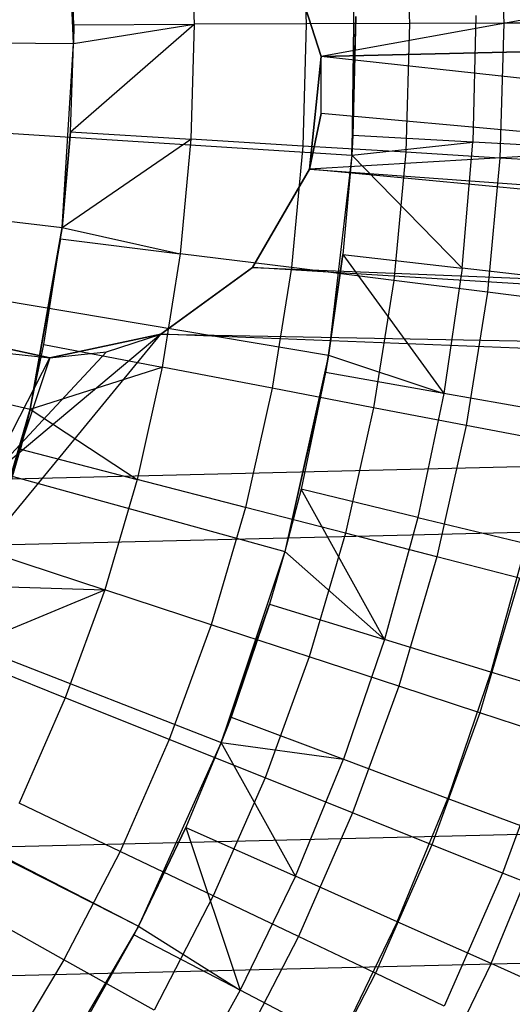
# Model space of a CAD drawing. Extents: x -390 to 397, y -401 to 400.
# Tile 186 of 192: x 0.25 to 2.96, y -386.55 to -381.13. Entities that reach past the tile are written whole.
import ezdxf

# ---------------------------------------------------------------- set-up
doc = ezdxf.new("R2010")
doc.units = 0
doc.header["$LTSCALE"] = 25.4
doc.layers.get('0').update_dxf_attribs({"linetype": 'CONTINUOUS'})

# ---------------------------------------------------------------- blocks, each defined once
blk = doc.blocks.new('FOURTY_ROUND_VII_ZWIS_STL')
at = {"color": 0}
for p, q in [((18.6676, -378.313, -935.584), (1.9116, -381.3348, -935.9998)), ((18.6676, -378.313, -935.584), (1.9116, -381.3348, -935.9998)), ((0.5512, -381.1606, -970.5261), (0.5032, -380.2516, -957.4595)), ((0.5512, -381.1606, -970.5261), (0.5032, -380.2516, -957.4595)), ((0.551, -381.264, -957.4595), (0.5032, -380.2516, -957.4595)), ((0.551, -381.264, -957.4595), (0.5032, -380.2516, -957.4595)), ((2.8881, -380.4119, -975.8206), (2.9144, -381.1526, -975.8206)), ((2.8881, -380.4119, -975.8206), (2.9144, -381.1526, -975.8206)), ((2.3709, -380.4468, -974.4657), (2.396, -381.1544, -974.4657)), ((2.3709, -380.4468, -974.4657), (2.396, -381.1544, -974.4657)), ((1.805, -380.485, -973.1305), (1.8288, -381.1563, -973.1305)), ((1.805, -380.485, -973.1305), (1.8288, -381.1563, -973.1305)), ((0.5512, -381.1606, -970.5261), (0.5304, -380.5712, -970.5261)), ((0.5512, -381.1606, -970.5261), (0.5304, -380.5712, -970.5261)), ((1.1912, -380.5265, -971.8167), (1.2136, -381.1583, -971.8167)), ((1.1912, -380.5265, -971.8167), (1.2136, -381.1583, -971.8167)), ((1.7189, -380.7416, -927.5), (1.9116, -381.3348, -927.5)), ((1.9116, -381.3348, -935.9998), (1.7189, -380.7416, -935.975)), ((1.7189, -380.7416, -929), (1.9116, -381.3348, -929)), ((1.7189, -380.7416, -927.5), (1.9116, -381.3348, -927.5)), ((1.9116, -381.3348, -935.9998), (1.7189, -380.7416, -935.975)), ((1.9116, -381.3348, -934.4998), (1.7189, -380.7416, -934.4697)), ((1.9116, -381.3348, -934.4998), (1.7189, -380.7416, -934.4697)), ((1.7189, -380.7416, -929), (1.9116, -381.3348, -929)), ((2.0931, -380.7713, -957), (2.0793, -381.878, -957)), ((2.0931, -380.7713, -957), (2.0793, -381.878, -957)), ((18.7965, -380.9365, -936), (1.8465, -381.9552, -935.9813)), ((18.7965, -380.9365, -936), (1.8465, -381.9552, -935.9813)), ((18.7965, -380.9365, -936), (1.9116, -381.3348, -935.9998)), ((18.7965, -380.9365, -936), (1.9116, -381.3348, -935.9998)), ((1.9116, -381.3348, -934.4998), (18.7965, -380.9365, -934.5)), ((1.9116, -381.3348, -934.4998), (18.7965, -380.9365, -934.5)), ((2.0793, -381.878, -957), (2.101, -381.1152, -970.1406)), ((2.0793, -381.878, -957), (2.101, -381.1152, -970.1406)), ((2.101, -381.1152, -970.1406), (2.0857, -381.7707, -970.1406)), ((2.101, -381.1152, -970.1406), (2.0857, -381.7707, -970.1406)), ((2.7605, -381.1105, -971.4547), (2.7442, -381.8062, -971.4547)), ((2.7605, -381.1105, -971.4547), (2.7442, -381.8062, -971.4547)), ((0.5343, -381.7501, -970.5261), (1.2136, -381.1583, -971.8167)), ((0.5343, -381.7501, -970.5261), (1.2136, -381.1583, -971.8167)), ((0.551, -381.264, -970.5261), (1.2136, -381.1583, -971.8167)), ((0.551, -381.264, -970.5261), (1.2136, -381.1583, -971.8167)), ((0.551, -381.264, -970.5261), (0.5512, -381.1606, -970.5261)), ((0.5512, -381.1606, -970.5261), (0.551, -381.264, -957.4595)), ((0.551, -381.264, -970.5261), (0.5512, -381.1606, -970.5261)), ((0.5512, -381.1606, -970.5261), (0.551, -381.264, -957.4595)), ((0.5512, -381.1606, -970.5261), (1.2136, -381.1583, -971.8167)), ((0.5512, -381.1606, -970.5261), (1.2136, -381.1583, -971.8167)), ((1.2136, -381.1583, -971.8167), (1.1955, -381.7903, -971.8167)), ((1.2136, -381.1583, -971.8167), (1.1955, -381.7903, -971.8167)), ((1.8288, -381.1563, -973.1305), (1.2136, -381.1583, -971.8167)), ((1.8288, -381.1563, -973.1305), (1.2136, -381.1583, -971.8167)), ((1.8288, -381.1563, -973.1305), (1.8095, -381.8276, -973.1305)), ((1.8288, -381.1563, -973.1305), (1.8095, -381.8276, -973.1305)), ((2.396, -381.1544, -974.4657), (1.8288, -381.1563, -973.1305)), ((2.396, -381.1544, -974.4657), (1.8288, -381.1563, -973.1305)), ((2.396, -381.1544, -974.4657), (2.3756, -381.8621, -974.4657)), ((2.396, -381.1544, -974.4657), (2.3756, -381.8621, -974.4657)), ((2.9144, -381.1526, -975.8206), (2.396, -381.1544, -974.4657)), ((2.9144, -381.1526, -975.8206), (2.396, -381.1544, -974.4657)), ((2.9144, -381.1526, -975.8206), (2.8931, -381.8936, -975.8206)), ((2.9144, -381.1526, -975.8206), (2.8931, -381.8936, -975.8206)), ((3.3833, -381.1511, -977.1933), (2.9144, -381.1526, -975.8206)), ((3.3833, -381.1511, -977.1933), (2.9144, -381.1526, -975.8206)), ((-1.9901, -381.244, -953.55), (0.551, -381.264, -957.4595)), ((-1.9901, -381.244, -953.55), (0.551, -381.264, -957.4595)), ((0.4872, -382.2756, -957.4595), (0.551, -381.264, -957.4595)), ((0.4872, -382.2756, -957.4595), (0.551, -381.264, -957.4595)), ((0.5343, -381.7501, -970.5261), (0.551, -381.264, -970.5261)), ((0.5343, -381.7501, -970.5261), (0.551, -381.264, -970.5261)), ((0.5343, -381.7501, -970.5261), (0.551, -381.264, -957.4595)), ((0.5343, -381.7501, -970.5261), (0.551, -381.264, -957.4595)), ((0.551, -381.264, -970.5261), (0.551, -381.264, -957.4595)), ((0.551, -381.264, -970.5261), (0.551, -381.264, -957.4595)), ((1.9116, -381.3348, -927.5), (1.8465, -381.9552, -927.5)), ((1.8465, -381.9552, -935.9813), (1.9116, -381.3348, -935.9998)), ((1.9116, -381.3348, -929), (1.8465, -381.9552, -929)), ((1.9116, -381.3348, -927.5), (1.8465, -381.9552, -927.5)), ((1.8465, -381.9552, -935.9813), (1.9116, -381.3348, -935.9998)), ((1.9116, -381.3348, -929), (1.8465, -381.9552, -929)), ((1.9116, -381.3348, -929), (1.9116, -381.3348, -927.5)), ((1.9116, -381.3348, -929), (1.9116, -381.3348, -927.5)), ((1.9116, -381.3348, -934.4998), (1.9116, -381.3348, -935.9998)), ((1.9116, -381.6489, -934.4953), (1.9116, -381.3348, -935.9998)), ((1.9116, -381.6489, -934.4953), (1.9116, -381.3348, -935.9998)), ((1.9116, -381.6489, -934.4953), (1.9116, -381.3348, -934.4998)), ((1.9116, -381.3348, -934.4998), (1.9116, -381.3348, -935.9998)), ((18.9076, -383.199, -934.1234), (1.9116, -381.3348, -934.4998)), ((1.9116, -381.6489, -934.4953), (1.9116, -381.3348, -934.4998)), ((18.9076, -383.199, -934.1234), (1.9116, -381.3348, -934.4998)), ((1.8465, -381.9552, -934.4773), (1.9116, -381.6489, -934.4953)), ((1.9116, -381.6489, -934.4953), (1.8465, -381.9552, -935.9813)), ((1.9116, -381.6489, -934.4953), (1.8465, -381.9552, -935.9813)), ((1.8465, -381.9552, -934.4773), (1.9116, -381.6489, -934.4953)), ((18.9076, -383.199, -934.1234), (1.9116, -381.6489, -934.4953)), ((18.9076, -383.199, -934.1234), (1.9116, -381.6489, -934.4953)), ((-1.164, -381.6704, -952), (2.0793, -381.878, -957)), ((-1.164, -381.6704, -952), (2.0793, -381.878, -957)), ((0.4872, -382.2756, -970.5261), (0.5343, -381.7501, -970.5261)), ((0.5343, -381.7501, -970.5261), (0.4872, -382.2756, -957.4595)), ((0.5343, -381.7501, -970.5261), (0.4872, -382.2756, -957.4595)), ((0.4872, -382.2756, -970.5261), (0.5343, -381.7501, -970.5261)), ((0.5343, -381.7501, -970.5261), (1.1955, -381.7903, -971.8167)), ((0.5343, -381.7501, -970.5261), (1.1955, -381.7903, -971.8167)), ((0.4872, -382.2756, -970.5261), (1.1955, -381.7903, -971.8167)), ((0.4872, -382.2756, -970.5261), (1.1955, -381.7903, -971.8167)), ((1.1955, -381.7903, -971.8167), (1.1369, -382.4198, -971.8167)), ((1.1955, -381.7903, -971.8167), (1.1369, -382.4198, -971.8167)), ((1.8095, -381.8276, -973.1305), (1.1955, -381.7903, -971.8167)), ((1.8095, -381.8276, -973.1305), (1.1955, -381.7903, -971.8167)), ((2.0857, -381.7707, -970.1406), (2.0793, -381.878, -970.1406)), ((2.0793, -381.878, -957), (2.0857, -381.7707, -970.1406)), ((2.0793, -381.878, -957), (2.0857, -381.7707, -970.1406)), ((2.0857, -381.7707, -970.1406), (2.0793, -381.878, -970.1406)), ((2.0793, -381.878, -970.1406), (2.7442, -381.8062, -971.4547)), ((2.0793, -381.878, -970.1406), (2.7442, -381.8062, -971.4547)), ((2.7442, -381.8062, -971.4547), (2.0857, -381.7707, -970.1406)), ((2.7442, -381.8062, -971.4547), (2.0857, -381.7707, -970.1406)), ((2.6855, -382.4997, -971.4547), (2.7442, -381.8062, -971.4547)), ((2.6855, -382.4997, -971.4547), (2.7442, -381.8062, -971.4547)), ((3.356, -381.8393, -972.7912), (2.7442, -381.8062, -971.4547)), ((3.356, -381.8393, -972.7912), (2.7442, -381.8062, -971.4547)), ((1.8095, -381.8276, -973.1305), (1.7473, -382.4964, -973.1305)), ((1.8095, -381.8276, -973.1305), (1.7473, -382.4964, -973.1305)), ((2.3756, -381.8621, -974.4657), (1.8095, -381.8276, -973.1305)), ((2.3756, -381.8621, -974.4657), (1.8095, -381.8276, -973.1305)), ((2.3756, -381.8621, -974.4657), (2.31, -382.567, -974.4657)), ((2.3756, -381.8621, -974.4657), (2.31, -382.567, -974.4657)), ((2.8931, -381.8936, -975.8206), (2.3756, -381.8621, -974.4657)), ((2.8931, -381.8936, -975.8206), (2.3756, -381.8621, -974.4657)), ((2.0793, -381.878, -957), (1.9519, -382.9774, -957)), ((2.0793, -381.878, -957), (1.9519, -382.9774, -957)), ((2.0793, -381.878, -970.1406), (2.0304, -382.424, -970.1406)), ((2.0793, -381.878, -957), (2.0304, -382.424, -970.1406)), ((2.0793, -381.878, -970.1406), (2.0304, -382.424, -970.1406)), ((2.0793, -381.878, -957), (2.0304, -382.424, -970.1406)), ((2.6855, -382.4997, -971.4547), (2.0793, -381.878, -970.1406)), ((2.6855, -382.4997, -971.4547), (2.0793, -381.878, -970.1406)), ((2.0793, -381.878, -970.1406), (2.0793, -381.878, -957)), ((2.0793, -381.878, -970.1406), (2.0793, -381.878, -957)), ((2.8931, -381.8936, -975.8206), (2.8244, -382.6316, -975.8206)), ((2.8931, -381.8936, -975.8206), (2.8244, -382.6316, -975.8206)), ((3.3612, -381.922, -977.1933), (2.8931, -381.8936, -975.8206)), ((3.3612, -381.922, -977.1933), (2.8931, -381.8936, -975.8206)), ((-2.0363, -381.9761, -953.55), (0.4872, -382.2756, -957.4595)), ((-2.0363, -381.9761, -953.55), (0.4872, -382.2756, -957.4595)), ((1.8465, -381.9552, -927.5), (1.5346, -382.4953, -927.5)), ((1.5346, -382.4953, -935.9283), (1.8465, -381.9552, -935.9813)), ((1.8465, -381.9552, -929), (1.5346, -382.4953, -929)), ((1.8465, -381.9552, -927.5), (1.5346, -382.4953, -927.5)), ((1.5346, -382.4953, -934.4127), (1.8465, -381.9552, -934.4773)), ((1.5346, -382.4953, -935.9283), (1.8465, -381.9552, -935.9813)), ((1.5346, -382.4953, -934.4127), (1.8465, -381.9552, -934.4773)), ((1.8465, -381.9552, -929), (1.5346, -382.4953, -929)), ((18.9253, -383.56, -935.584), (1.8465, -381.9552, -935.9813)), ((18.9253, -383.56, -935.584), (1.8465, -381.9552, -935.9813)), ((1.8465, -381.9552, -929), (1.8465, -381.9552, -927.5)), ((1.8465, -381.9552, -929), (1.8465, -381.9552, -927.5)), ((1.8465, -381.9552, -934.4773), (1.8465, -381.9552, -935.9813)), ((1.8465, -381.9552, -934.4773), (1.8465, -381.9552, -935.9813)), ((1.8465, -381.9552, -934.4773), (18.9076, -383.199, -934.1234)), ((1.8465, -381.9552, -934.4773), (18.9076, -383.199, -934.1234)), ((0.4872, -382.2756, -970.5261), (0.3124, -383.2741, -957.4595)), ((0.3124, -383.2741, -957.4595), (0.4872, -382.2756, -957.4595)), ((0.4872, -382.2756, -970.5261), (0.3124, -383.2741, -957.4595)), ((0.3124, -383.2741, -957.4595), (0.4872, -382.2756, -957.4595)), ((0.4796, -382.3372, -970.5261), (0.4872, -382.2756, -970.5261)), ((0.4796, -382.3372, -970.5261), (0.4872, -382.2756, -970.5261)), ((0.4872, -382.2756, -970.5261), (1.1369, -382.4198, -971.8167)), ((0.4872, -382.2756, -970.5261), (1.1369, -382.4198, -971.8167)), ((0.4872, -382.2756, -970.5261), (0.4872, -382.2756, -957.4595)), ((0.4872, -382.2756, -970.5261), (0.4872, -382.2756, -957.4595)), ((0.4796, -382.3372, -970.5261), (0.3124, -383.2741, -957.4595)), ((0.4796, -382.3372, -970.5261), (0.3124, -383.2741, -957.4595)), ((0.3875, -382.9198, -970.5261), (0.4796, -382.3372, -970.5261)), ((0.3875, -382.9198, -970.5261), (0.4796, -382.3372, -970.5261)), ((0.4796, -382.3372, -970.5261), (1.1369, -382.4198, -971.8167)), ((0.4796, -382.3372, -970.5261), (1.1369, -382.4198, -971.8167)), ((-1.253, -382.4375, -952), (1.9519, -382.9774, -957)), ((-1.253, -382.4375, -952), (1.9519, -382.9774, -957)), ((1.1369, -382.4198, -971.8167), (1.0381, -383.0442, -971.8167)), ((1.1369, -382.4198, -971.8167), (1.0381, -383.0442, -971.8167)), ((1.7473, -382.4964, -973.1305), (1.1369, -382.4198, -971.8167)), ((1.7473, -382.4964, -973.1305), (1.1369, -382.4198, -971.8167)), ((2.0304, -382.424, -970.1406), (1.9519, -382.9774, -970.1406)), ((1.9519, -382.9774, -957), (2.0304, -382.424, -970.1406)), ((1.9519, -382.9774, -957), (2.0304, -382.424, -970.1406)), ((2.0304, -382.424, -970.1406), (1.9519, -382.9774, -970.1406)), ((2.0304, -382.424, -970.1406), (2.6855, -382.4997, -971.4547)), ((2.0304, -382.424, -970.1406), (2.6855, -382.4997, -971.4547)), ((2.0304, -382.424, -970.1406), (2.5847, -383.1882, -971.4547)), ((2.0304, -382.424, -970.1406), (2.5847, -383.1882, -971.4547)), ((1.5346, -382.4953, -927.5), (1.03, -382.862, -927.5)), ((1.03, -382.862, -935.8724), (1.5346, -382.4953, -935.9283)), ((1.5346, -382.4953, -929), (1.03, -382.862, -929)), ((1.5346, -382.4953, -927.5), (1.03, -382.862, -927.5)), ((1.03, -382.862, -935.8724), (1.5346, -382.4953, -935.9283)), ((1.03, -382.862, -934.3445), (1.5346, -382.4953, -934.4127)), ((1.03, -382.862, -934.3445), (1.5346, -382.4953, -934.4127)), ((1.5346, -382.4953, -929), (1.03, -382.862, -929)), ((18.9253, -383.56, -935.584), (1.5346, -382.4953, -935.9283)), ((18.9253, -383.56, -935.584), (1.5346, -382.4953, -935.9283)), ((1.5346, -382.4953, -929), (1.5346, -382.4953, -927.5)), ((1.5346, -382.4953, -929), (1.5346, -382.4953, -927.5)), ((1.5346, -382.4953, -934.4127), (1.5346, -382.4953, -935.9283)), ((1.5346, -382.4953, -934.4127), (1.5346, -382.4953, -935.9283)), ((1.5346, -382.4953, -934.4127), (18.9076, -383.199, -934.1234)), ((1.5346, -382.4953, -934.4127), (18.9076, -383.199, -934.1234)), ((1.7473, -382.4964, -973.1305), (1.6423, -383.1598, -973.1305)), ((1.7473, -382.4964, -973.1305), (1.6423, -383.1598, -973.1305)), ((2.31, -382.567, -974.4657), (1.7473, -382.4964, -973.1305)), ((2.31, -382.567, -974.4657), (1.7473, -382.4964, -973.1305)), ((2.6855, -382.4997, -971.4547), (2.5847, -383.1882, -971.4547)), ((2.6855, -382.4997, -971.4547), (2.5847, -383.1882, -971.4547)), ((3.2942, -382.5699, -972.7912), (2.6855, -382.4997, -971.4547)), ((3.2942, -382.5699, -972.7912), (2.6855, -382.4997, -971.4547)), ((2.31, -382.567, -974.4657), (2.1993, -383.2663, -974.4657)), ((2.31, -382.567, -974.4657), (2.1993, -383.2663, -974.4657)), ((2.8244, -382.6316, -975.8206), (2.31, -382.567, -974.4657)), ((2.8244, -382.6316, -975.8206), (2.31, -382.567, -974.4657)), ((2.8244, -382.6316, -975.8206), (2.7085, -383.3637, -975.8206)), ((2.8244, -382.6316, -975.8206), (2.7085, -383.3637, -975.8206)), ((3.2897, -382.69, -977.1933), (2.8244, -382.6316, -975.8206)), ((3.2897, -382.69, -977.1933), (2.8244, -382.6316, -975.8206)), ((-2.1628, -382.6988, -953.55), (0.3124, -383.2741, -957.4595)), ((-2.1628, -382.6988, -953.55), (0.3124, -383.2741, -957.4595)), ((0.4198, -382.9916, -927.5), (-0.1902, -382.862, -927.5)), ((-0.1902, -382.862, -935.8726), (0.4198, -382.9916, -935.8489)), ((0.4198, -382.9916, -929), (-0.1902, -382.862, -929)), ((0.4198, -382.9916, -927.5), (-0.1902, -382.862, -927.5)), ((-0.1902, -382.862, -935.8726), (0.4198, -382.9916, -935.8489)), ((0.4198, -382.9916, -929), (-0.1902, -382.862, -929)), ((0.0771, -384.0227, -935.584), (1.03, -382.862, -935.8724)), ((0.0771, -384.0227, -935.584), (1.03, -382.862, -935.8724)), ((1.03, -382.862, -934.3445), (0.0771, -383.6613, -934.1234)), ((1.03, -382.862, -934.3445), (0.0771, -383.6613, -934.1234)), ((1.03, -382.862, -927.5), (0.4198, -382.9916, -927.5)), ((0.4198, -382.9916, -935.8489), (1.03, -382.862, -935.8724)), ((1.03, -382.862, -929), (0.4198, -382.9916, -929)), ((1.03, -382.862, -927.5), (0.4198, -382.9916, -927.5)), ((0.4198, -382.9916, -935.8489), (1.03, -382.862, -935.8724)), ((1.03, -382.862, -929), (0.4198, -382.9916, -929)), ((0.7312, -382.959, -934.3232), (1.03, -382.862, -935.8724)), ((0.7312, -382.959, -934.3232), (1.03, -382.862, -935.8724)), ((0.7312, -382.959, -934.3232), (1.03, -382.862, -934.3445)), ((0.7312, -382.959, -934.3232), (1.03, -382.862, -934.3445)), ((18.9253, -383.56, -935.584), (1.03, -382.862, -935.8724)), ((18.9253, -383.56, -935.584), (1.03, -382.862, -935.8724)), ((1.03, -382.862, -929), (1.03, -382.862, -927.5)), ((1.03, -382.862, -929), (1.03, -382.862, -927.5)), ((1.03, -382.862, -934.3445), (1.03, -382.862, -935.8724)), ((1.03, -382.862, -934.3445), (1.03, -382.862, -935.8724)), ((1.03, -382.862, -934.3445), (18.9076, -383.199, -934.1234)), ((1.03, -382.862, -934.3445), (18.9076, -383.199, -934.1234)), ((0.3124, -383.2741, -970.5261), (0.3875, -382.9198, -970.5261)), ((0.3124, -383.2741, -970.5261), (0.3875, -382.9198, -970.5261)), ((0.3124, -383.2741, -957.4595), (0.3875, -382.9198, -970.5261)), ((0.3124, -383.2741, -957.4595), (0.3875, -382.9198, -970.5261)), ((0.3875, -382.9198, -970.5261), (1.0381, -383.0442, -971.8167)), ((0.3875, -382.9198, -970.5261), (1.0381, -383.0442, -971.8167)), ((0.7312, -382.959, -934.3232), (0.0771, -383.6613, -934.1234)), ((0.7312, -382.959, -934.3232), (0.0771, -383.6613, -934.1234)), ((0.4198, -382.9916, -935.8489), (0.0771, -384.0227, -935.584)), ((0.4198, -382.9916, -935.8489), (0.0771, -384.0227, -935.584)), ((0.0771, -383.6613, -934.1234), (0.4198, -382.9916, -934.3157)), ((0.0771, -383.6613, -934.1234), (0.4198, -382.9916, -934.3157)), ((0.1075, -382.9588, -934.3234), (0.4198, -382.9916, -935.8489)), ((0.1075, -382.9588, -934.3234), (0.4198, -382.9916, -935.8489)), ((0.1075, -382.9588, -934.3234), (0.4198, -382.9916, -934.3157)), ((0.1075, -382.9588, -934.3234), (0.4198, -382.9916, -934.3157)), ((0.4198, -382.9916, -935.8489), (0.7312, -382.959, -934.3232)), ((0.4198, -382.9916, -934.3157), (0.7312, -382.959, -934.3232)), ((0.4198, -382.9916, -935.8489), (0.7312, -382.959, -934.3232)), ((0.4198, -382.9916, -934.3157), (0.7312, -382.959, -934.3232)), ((0.4198, -382.9916, -929), (0.4198, -382.9916, -927.5)), ((0.4198, -382.9916, -929), (0.4198, -382.9916, -927.5)), ((0.4198, -382.9916, -934.3157), (0.4198, -382.9916, -935.8489)), ((0.4198, -382.9916, -934.3157), (0.4198, -382.9916, -935.8489)), ((1.9519, -382.9774, -957), (1.712, -384.0579, -957)), ((1.9519, -382.9774, -957), (1.712, -384.0579, -957)), ((1.9519, -382.9774, -970.1406), (1.9354, -383.0728, -970.1406)), ((1.9354, -383.0728, -970.1406), (1.9519, -382.9774, -957)), ((1.9354, -383.0728, -970.1406), (1.9519, -382.9774, -957)), ((1.9519, -382.9774, -970.1406), (1.9354, -383.0728, -970.1406)), ((1.9519, -382.9774, -970.1406), (2.5847, -383.1882, -971.4547)), ((1.9519, -382.9774, -970.1406), (2.5847, -383.1882, -971.4547)), ((1.9519, -382.9774, -957), (1.9519, -382.9774, -970.1406)), ((1.9519, -382.9774, -957), (1.9519, -382.9774, -970.1406)), ((0.3124, -383.2741, -970.5261), (1.0381, -383.0442, -971.8167)), ((0.3124, -383.2741, -970.5261), (1.0381, -383.0442, -971.8167)), ((1.0381, -383.0442, -971.8167), (0.8994, -383.661, -971.8167)), ((1.0381, -383.0442, -971.8167), (0.8994, -383.661, -971.8167)), ((1.6423, -383.1598, -973.1305), (1.0381, -383.0442, -971.8167)), ((1.6423, -383.1598, -973.1305), (1.0381, -383.0442, -971.8167)), ((1.9354, -383.0728, -970.1406), (1.712, -384.0579, -957)), ((1.9354, -383.0728, -970.1406), (1.712, -384.0579, -957)), ((1.9354, -383.0728, -970.1406), (1.801, -383.7145, -970.1406)), ((1.9354, -383.0728, -970.1406), (1.801, -383.7145, -970.1406)), ((2.5847, -383.1882, -971.4547), (1.9354, -383.0728, -970.1406)), ((2.5847, -383.1882, -971.4547), (1.9354, -383.0728, -970.1406)), ((1.6423, -383.1598, -973.1305), (1.495, -383.8151, -973.1305)), ((1.6423, -383.1598, -973.1305), (1.495, -383.8151, -973.1305)), ((2.1993, -383.2663, -974.4657), (1.6423, -383.1598, -973.1305)), ((2.1993, -383.2663, -974.4657), (1.6423, -383.1598, -973.1305)), ((-1.4203, -383.1913, -952), (1.712, -384.0579, -957)), ((-1.4203, -383.1913, -952), (1.712, -384.0579, -957)), ((0.0771, -383.6613, -934.1234), (18.9076, -383.199, -934.1234)), ((0.0771, -383.6613, -934.1234), (18.9076, -383.199, -934.1234)), ((2.5847, -383.1882, -971.4547), (2.4421, -383.8693, -971.4547)), ((2.5847, -383.1882, -971.4547), (2.4421, -383.8693, -971.4547)), ((3.1879, -383.2954, -972.7912), (2.5847, -383.1882, -971.4547)), ((3.1879, -383.2954, -972.7912), (2.5847, -383.1882, -971.4547)), ((0.0289, -384.2472, -957.4595), (0.3124, -383.2741, -957.4595)), ((0.0289, -384.2472, -957.4595), (0.3124, -383.2741, -957.4595)), ((0.3124, -383.2741, -957.4595), (0.0923, -384.0611, -970.5261)), ((0.3124, -383.2741, -957.4595), (0.0923, -384.0611, -970.5261)), ((0.2582, -383.4951, -970.5261), (0.3124, -383.2741, -970.5261)), ((0.3124, -383.2741, -957.4595), (0.2582, -383.4951, -970.5261)), ((0.3124, -383.2741, -957.4595), (0.2582, -383.4951, -970.5261)), ((0.2582, -383.4951, -970.5261), (0.3124, -383.2741, -970.5261)), ((0.3124, -383.2741, -970.5261), (0.8994, -383.661, -971.8167)), ((0.3124, -383.2741, -970.5261), (0.8994, -383.661, -971.8167)), ((0.3124, -383.2741, -970.5261), (0.3124, -383.2741, -957.4595)), ((0.3124, -383.2741, -970.5261), (0.3124, -383.2741, -957.4595)), ((2.1993, -383.2663, -974.4657), (2.0441, -383.9571, -974.4657)), ((2.1993, -383.2663, -974.4657), (2.0441, -383.9571, -974.4657)), ((2.7085, -383.3637, -975.8206), (2.1993, -383.2663, -974.4657)), ((2.7085, -383.3637, -975.8206), (2.1993, -383.2663, -974.4657)), ((2.7085, -383.3637, -975.8206), (2.546, -384.0869, -975.8206)), ((2.7085, -383.3637, -975.8206), (2.546, -384.0869, -975.8206)), ((3.1691, -383.4518, -977.1933), (2.7085, -383.3637, -975.8206)), ((3.1691, -383.4518, -977.1933), (2.7085, -383.3637, -975.8206)), ((0.0923, -384.0611, -970.5261), (0.2582, -383.4951, -970.5261)), ((0.0923, -384.0611, -970.5261), (0.2582, -383.4951, -970.5261)), ((0.2582, -383.4951, -970.5261), (0.8994, -383.661, -971.8167)), ((0.2582, -383.4951, -970.5261), (0.8994, -383.661, -971.8167)), ((0.0771, -384.0227, -935.584), (18.9253, -383.56, -935.584)), ((0.0771, -384.0227, -935.584), (18.9253, -383.56, -935.584)), ((0.8994, -383.661, -971.8167), (0.7216, -384.2677, -971.8167)), ((0.8994, -383.661, -971.8167), (0.7216, -384.2677, -971.8167)), ((1.495, -383.8151, -973.1305), (0.8994, -383.661, -971.8167)), ((1.495, -383.8151, -973.1305), (0.8994, -383.661, -971.8167)), ((1.801, -383.7145, -970.1406), (1.712, -384.0579, -970.1406)), ((1.801, -383.7145, -970.1406), (1.712, -384.0579, -970.1406)), ((1.801, -383.7145, -970.1406), (1.712, -384.0579, -957)), ((1.801, -383.7145, -970.1406), (1.712, -384.0579, -957)), ((2.2582, -384.5405, -971.4547), (1.801, -383.7145, -970.1406)), ((2.4421, -383.8693, -971.4547), (1.801, -383.7145, -970.1406)), ((2.2582, -384.5405, -971.4547), (1.801, -383.7145, -970.1406)), ((2.4421, -383.8693, -971.4547), (1.801, -383.7145, -970.1406)), ((1.495, -383.8151, -973.1305), (1.3061, -384.4596, -973.1305)), ((1.495, -383.8151, -973.1305), (1.3061, -384.4596, -973.1305)), ((2.0441, -383.9571, -974.4657), (1.495, -383.8151, -973.1305)), ((2.0441, -383.9571, -974.4657), (1.495, -383.8151, -973.1305)), ((2.4421, -383.8693, -971.4547), (2.2582, -384.5405, -971.4547)), ((2.4421, -383.8693, -971.4547), (2.2582, -384.5405, -971.4547)), ((2.4421, -383.8693, -971.4547), (3.0376, -384.0131, -972.7912)), ((2.4421, -383.8693, -971.4547), (3.0376, -384.0131, -972.7912)), ((-1.6642, -383.9239, -952), (1.3624, -385.108, -957)), ((-1.6642, -383.9239, -952), (1.3624, -385.108, -957)), ((2.0441, -383.9571, -974.4657), (1.8449, -384.6365, -974.4657)), ((2.0441, -383.9571, -974.4657), (1.8449, -384.6365, -974.4657)), ((2.546, -384.0869, -975.8206), (2.0441, -383.9571, -974.4657)), ((2.546, -384.0869, -975.8206), (2.0441, -383.9571, -974.4657)), ((3.0376, -384.0131, -972.7912), (2.8438, -384.7203, -972.7912)), ((3.0376, -384.0131, -972.7912), (2.8438, -384.7203, -972.7912)), ((0.0923, -384.0611, -970.5261), (0.7216, -384.2677, -971.8167)), ((0.0923, -384.0611, -970.5261), (0.7216, -384.2677, -971.8167)), ((1.712, -384.0579, -957), (1.3624, -385.108, -957)), ((1.712, -384.0579, -957), (1.3624, -385.108, -957)), ((1.712, -384.0579, -970.1406), (1.6277, -384.3469, -970.1406)), ((1.712, -384.0579, -957), (1.6277, -384.3469, -970.1406)), ((1.712, -384.0579, -970.1406), (1.6277, -384.3469, -970.1406)), ((1.712, -384.0579, -957), (1.6277, -384.3469, -970.1406)), ((1.712, -384.0579, -970.1406), (2.2582, -384.5405, -971.4547)), ((1.712, -384.0579, -970.1406), (2.2582, -384.5405, -971.4547)), ((1.712, -384.0579, -970.1406), (1.712, -384.0579, -957)), ((1.712, -384.0579, -970.1406), (1.712, -384.0579, -957)), ((2.546, -384.0869, -975.8206), (2.3375, -384.7982, -975.8206)), ((2.546, -384.0869, -975.8206), (2.3375, -384.7982, -975.8206)), ((3, -384.2044, -977.1933), (2.546, -384.0869, -975.8206)), ((3, -384.2044, -977.1933), (2.546, -384.0869, -975.8206)), ((0.0289, -384.2472, -970.5261), (0.7216, -384.2677, -971.8167)), ((0.0289, -384.2472, -970.5261), (0.7216, -384.2677, -971.8167)), ((3, -384.2044, -977.1933), (2.7831, -384.9445, -977.1933)), ((3, -384.2044, -977.1933), (2.7831, -384.9445, -977.1933)), ((-0.1096, -384.6152, -970.5261), (0.7216, -384.2677, -971.8167)), ((-0.1096, -384.6152, -970.5261), (0.7216, -384.2677, -971.8167)), ((0.7216, -384.2677, -971.8167), (0.5052, -384.8618, -971.8167)), ((0.7216, -384.2677, -971.8167), (0.5052, -384.8618, -971.8167)), ((1.3061, -384.4596, -973.1305), (0.7216, -384.2677, -971.8167)), ((1.3061, -384.4596, -973.1305), (0.7216, -384.2677, -971.8167)), ((1.3624, -385.108, -957), (1.6277, -384.3469, -970.1406)), ((1.3624, -385.108, -957), (1.6277, -384.3469, -970.1406)), ((1.6277, -384.3469, -970.1406), (1.4162, -384.9675, -970.1406)), ((1.6277, -384.3469, -970.1406), (1.4162, -384.9675, -970.1406)), ((1.6277, -384.3469, -970.1406), (2.2582, -384.5405, -971.4547)), ((1.6277, -384.3469, -970.1406), (2.2582, -384.5405, -971.4547)), ((1.3061, -384.4596, -973.1305), (1.0762, -385.0907, -973.1305)), ((1.3061, -384.4596, -973.1305), (1.0762, -385.0907, -973.1305)), ((1.8449, -384.6365, -974.4657), (1.3061, -384.4596, -973.1305)), ((1.8449, -384.6365, -974.4657), (1.3061, -384.4596, -973.1305)), ((2.2582, -384.5405, -971.4547), (2.0337, -385.1992, -971.4547)), ((2.2582, -384.5405, -971.4547), (2.0337, -385.1992, -971.4547)), ((2.8438, -384.7203, -972.7912), (2.2582, -384.5405, -971.4547)), ((2.8438, -384.7203, -972.7912), (2.2582, -384.5405, -971.4547)), ((-0.1096, -384.6152, -970.5261), (0.5052, -384.8618, -971.8167)), ((-0.1096, -384.6152, -970.5261), (0.5052, -384.8618, -971.8167)), ((1.8449, -384.6365, -974.4657), (1.6026, -385.3018, -974.4657)), ((1.8449, -384.6365, -974.4657), (1.6026, -385.3018, -974.4657)), ((2.3375, -384.7982, -975.8206), (1.8449, -384.6365, -974.4657)), ((2.3375, -384.7982, -975.8206), (1.8449, -384.6365, -974.4657)), ((2.8438, -384.7203, -972.7912), (2.6073, -385.4144, -972.7912)), ((2.8438, -384.7203, -972.7912), (2.6073, -385.4144, -972.7912)), ((3.384, -384.8862, -974.1486), (2.8438, -384.7203, -972.7912)), ((3.384, -384.8862, -974.1486), (2.8438, -384.7203, -972.7912)), ((2.3375, -384.7982, -975.8206), (2.0838, -385.4947, -975.8206)), ((2.3375, -384.7982, -975.8206), (2.0838, -385.4947, -975.8206)), ((2.7831, -384.9445, -977.1933), (2.3375, -384.7982, -975.8206)), ((2.7831, -384.9445, -977.1933), (2.3375, -384.7982, -975.8206)), ((-1.568, -384.8427, -952.718), (0.9066, -386.1166, -957)), ((-1.568, -384.8427, -952.718), (0.9066, -386.1166, -957)), ((-1.5306, -384.8863, -952.8), (0.9066, -386.1166, -957)), ((-1.5306, -384.8863, -952.8), (0.9066, -386.1166, -957)), ((0.5052, -384.8618, -971.8167), (0.2513, -385.4407, -971.8167)), ((0.5052, -384.8618, -971.8167), (0.2513, -385.4407, -971.8167)), ((1.0762, -385.0907, -973.1305), (0.5052, -384.8618, -971.8167)), ((1.0762, -385.0907, -973.1305), (0.5052, -384.8618, -971.8167)), ((2.7831, -384.9445, -977.1933), (2.5191, -385.6693, -977.1933)), ((2.7831, -384.9445, -977.1933), (2.5191, -385.6693, -977.1933)), ((3.1811, -385.0752, -978.5822), (2.7831, -384.9445, -977.1933)), ((3.1811, -385.0752, -978.5822), (2.7831, -384.9445, -977.1933)), ((1.4162, -384.9675, -970.1406), (1.3624, -385.108, -970.1406)), ((1.3624, -385.108, -957), (1.4162, -384.9675, -970.1406)), ((1.3624, -385.108, -957), (1.4162, -384.9675, -970.1406)), ((1.4162, -384.9675, -970.1406), (1.3624, -385.108, -970.1406)), ((1.4162, -384.9675, -970.1406), (2.0337, -385.1992, -971.4547)), ((1.4162, -384.9675, -970.1406), (2.0337, -385.1992, -971.4547)), ((1.0762, -385.0907, -973.1305), (0.8064, -385.7057, -973.1305)), ((1.0762, -385.0907, -973.1305), (0.8064, -385.7057, -973.1305)), ((1.3624, -385.108, -957), (0.9066, -386.1166, -957)), ((1.3624, -385.108, -957), (0.9066, -386.1166, -957)), ((1.6026, -385.3018, -974.4657), (1.0762, -385.0907, -973.1305)), ((1.6026, -385.3018, -974.4657), (1.0762, -385.0907, -973.1305)), ((1.3624, -385.108, -970.1406), (1.1673, -385.5741, -970.1406)), ((1.3624, -385.108, -957), (1.1673, -385.5741, -970.1406)), ((1.3624, -385.108, -970.1406), (1.1673, -385.5741, -970.1406)), ((1.3624, -385.108, -957), (1.1673, -385.5741, -970.1406)), ((1.7695, -385.843, -971.4547), (1.3624, -385.108, -970.1406)), ((1.3624, -385.108, -970.1406), (2.0337, -385.1992, -971.4547)), ((1.3624, -385.108, -970.1406), (2.0337, -385.1992, -971.4547)), ((1.7695, -385.843, -971.4547), (1.3624, -385.108, -970.1406)), ((1.3624, -385.108, -970.1406), (1.3624, -385.108, -957)), ((1.3624, -385.108, -970.1406), (1.3624, -385.108, -957)), ((3.1811, -385.0752, -978.5822), (2.9079, -385.8251, -978.5822)), ((3.1811, -385.0752, -978.5822), (2.9079, -385.8251, -978.5822)), ((0.0771, -385.6827, -933.034), (19.0068, -385.218, -933.034)), ((0.0771, -385.6827, -933.034), (19.0068, -385.218, -933.034)), ((1.7695, -385.843, -971.4547), (2.0337, -385.1992, -971.4547)), ((1.7695, -385.843, -971.4547), (2.0337, -385.1992, -971.4547)), ((2.0337, -385.1992, -971.4547), (2.6073, -385.4144, -972.7912)), ((2.0337, -385.1992, -971.4547), (2.6073, -385.4144, -972.7912)), ((1.6026, -385.3018, -974.4657), (1.3182, -385.9501, -974.4657)), ((1.6026, -385.3018, -974.4657), (1.3182, -385.9501, -974.4657)), ((2.0838, -385.4947, -975.8206), (1.6026, -385.3018, -974.4657)), ((2.0838, -385.4947, -975.8206), (1.6026, -385.3018, -974.4657)), ((0.8064, -385.7057, -973.1305), (0.2513, -385.4407, -971.8167)), ((0.8064, -385.7057, -973.1305), (0.2513, -385.4407, -971.8167)), ((2.3289, -386.0927, -972.7912), (2.6073, -385.4144, -972.7912)), ((2.3289, -386.0927, -972.7912), (2.6073, -385.4144, -972.7912)), ((2.6073, -385.4144, -972.7912), (3.1363, -385.6129, -974.1486)), ((2.6073, -385.4144, -972.7912), (3.1363, -385.6129, -974.1486)), ((2.0838, -385.4947, -975.8206), (1.7861, -386.1735, -975.8206)), ((2.0838, -385.4947, -975.8206), (1.7861, -386.1735, -975.8206)), ((2.5191, -385.6693, -977.1933), (2.0838, -385.4947, -975.8206)), ((2.5191, -385.6693, -977.1933), (2.0838, -385.4947, -975.8206)), ((1.1673, -385.5741, -970.1406), (0.9066, -386.1166, -970.1406)), ((0.9066, -386.1166, -957), (1.1673, -385.5741, -970.1406)), ((0.9066, -386.1166, -957), (1.1673, -385.5741, -970.1406)), ((1.1673, -385.5741, -970.1406), (0.9066, -386.1166, -970.1406)), ((1.1673, -385.5741, -970.1406), (1.7695, -385.843, -971.4547)), ((1.1673, -385.5741, -970.1406), (1.7695, -385.843, -971.4547)), ((1.1673, -385.5741, -970.1406), (1.4666, -386.4695, -971.4547)), ((1.1673, -385.5741, -970.1406), (1.4666, -386.4695, -971.4547)), ((2.8449, -386.3231, -974.1486), (3.1363, -385.6129, -974.1486)), ((2.8449, -386.3231, -974.1486), (3.1363, -385.6129, -974.1486)), ((0.8064, -385.7057, -973.1305), (0.4977, -386.3023, -973.1305)), ((0.8064, -385.7057, -973.1305), (0.4977, -386.3023, -973.1305)), ((1.3182, -385.9501, -974.4657), (0.8064, -385.7057, -973.1305)), ((1.3182, -385.9501, -974.4657), (0.8064, -385.7057, -973.1305)), ((2.5191, -385.6693, -977.1933), (2.2093, -386.3755, -977.1933)), ((2.5191, -385.6693, -977.1933), (2.2093, -386.3755, -977.1933)), ((2.9079, -385.8251, -978.5822), (2.5191, -385.6693, -977.1933)), ((2.9079, -385.8251, -978.5822), (2.5191, -385.6693, -977.1933)), ((2.9079, -385.8251, -978.5822), (2.5873, -386.5561, -978.5822)), ((2.9079, -385.8251, -978.5822), (2.5873, -386.5561, -978.5822)), ((3.2498, -385.9622, -979.9853), (2.9079, -385.8251, -978.5822)), ((3.2498, -385.9622, -979.9853), (2.9079, -385.8251, -978.5822)), ((1.7695, -385.843, -971.4547), (1.4666, -386.4695, -971.4547)), ((1.7695, -385.843, -971.4547), (1.4666, -386.4695, -971.4547)), ((2.3289, -386.0927, -972.7912), (1.7695, -385.843, -971.4547)), ((2.3289, -386.0927, -972.7912), (1.7695, -385.843, -971.4547)), ((0.0771, -386.3923, -934.3766), (19.0416, -385.9267, -934.3766)), ((0.0771, -386.3923, -934.3766), (19.0416, -385.9267, -934.3766)), ((1.3182, -385.9501, -974.4657), (0.9929, -386.5789, -974.4657)), ((1.3182, -385.9501, -974.4657), (0.9929, -386.5789, -974.4657)), ((1.7861, -386.1735, -975.8206), (1.3182, -385.9501, -974.4657)), ((1.7861, -386.1735, -975.8206), (1.3182, -385.9501, -974.4657)), ((0.4977, -386.3023, -973.1305), (-0.0393, -386.0022, -971.8167)), ((0.4977, -386.3023, -973.1305), (-0.0393, -386.0022, -971.8167)), ((2.3289, -386.0927, -972.7912), (2.0097, -386.7529, -972.7912)), ((2.3289, -386.0927, -972.7912), (2.0097, -386.7529, -972.7912)), ((2.8449, -386.3231, -974.1486), (2.3289, -386.0927, -972.7912)), ((2.8449, -386.3231, -974.1486), (2.3289, -386.0927, -972.7912)), ((0.9066, -386.1166, -957), (0.3495, -387.073, -957)), ((0.9066, -386.1166, -957), (0.3495, -387.073, -957)), ((0.9066, -386.1166, -970.1406), (0.8819, -386.1644, -970.1406)), ((0.8819, -386.1644, -970.1406), (0.9066, -386.1166, -957)), ((0.8819, -386.1644, -970.1406), (0.9066, -386.1166, -957)), ((0.9066, -386.1166, -970.1406), (0.8819, -386.1644, -970.1406)), ((0.9066, -386.1166, -970.1406), (1.4666, -386.4695, -971.4547)), ((0.9066, -386.1166, -970.1406), (1.4666, -386.4695, -971.4547)), ((0.9066, -386.1166, -957), (0.9066, -386.1166, -970.1406)), ((0.9066, -386.1166, -957), (0.9066, -386.1166, -970.1406)), ((0.8819, -386.1644, -970.1406), (0.3495, -387.073, -957)), ((0.8819, -386.1644, -970.1406), (0.3495, -387.073, -957)), ((0.8819, -386.1644, -970.1406), (0.561, -386.7361, -970.1406)), ((0.8819, -386.1644, -970.1406), (0.561, -386.7361, -970.1406)), ((1.4666, -386.4695, -971.4547), (0.8819, -386.1644, -970.1406)), ((1.4666, -386.4695, -971.4547), (0.8819, -386.1644, -970.1406)), ((1.7861, -386.1735, -975.8206), (1.4454, -386.8318, -975.8206)), ((1.7861, -386.1735, -975.8206), (1.4454, -386.8318, -975.8206)), ((2.2093, -386.3755, -977.1933), (1.7861, -386.1735, -975.8206)), ((2.2093, -386.3755, -977.1933), (1.7861, -386.1735, -975.8206)), ((0.4977, -386.3023, -973.1305), (0.1515, -386.8778, -973.1305)), ((0.4977, -386.3023, -973.1305), (0.1515, -386.8778, -973.1305)), ((0.9929, -386.5789, -974.4657), (0.4977, -386.3023, -973.1305)), ((0.9929, -386.5789, -974.4657), (0.4977, -386.3023, -973.1305)), ((2.8449, -386.3231, -974.1486), (2.5106, -387.0143, -974.1486)), ((2.8449, -386.3231, -974.1486), (2.5106, -387.0143, -974.1486)), ((3.3166, -386.5337, -975.5251), (2.8449, -386.3231, -974.1486)), ((3.3166, -386.5337, -975.5251), (2.8449, -386.3231, -974.1486)), ((2.2093, -386.3755, -977.1933), (1.8548, -387.0606, -977.1933)), ((2.2093, -386.3755, -977.1933), (1.8548, -387.0606, -977.1933)), ((2.5873, -386.5561, -978.5822), (2.2093, -386.3755, -977.1933)), ((2.5873, -386.5561, -978.5822), (2.2093, -386.3755, -977.1933)), ((1.4666, -386.4695, -971.4547), (1.126, -387.0763, -971.4547)), ((1.4666, -386.4695, -971.4547), (1.126, -387.0763, -971.4547)), ((2.0097, -386.7529, -972.7912), (1.4666, -386.4695, -971.4547)), ((2.0097, -386.7529, -972.7912), (1.4666, -386.4695, -971.4547))]:
    blk.add_line(p, q, dxfattribs=at)

msp = doc.modelspace()

# ---------------------------------------------------------------- block references
at = {"color": 250}
msp.add_blockref('FOURTY_ROUND_VII_ZWIS_STL', (0, 0), dxfattribs=at)

doc.saveas('drawing.dxf')
